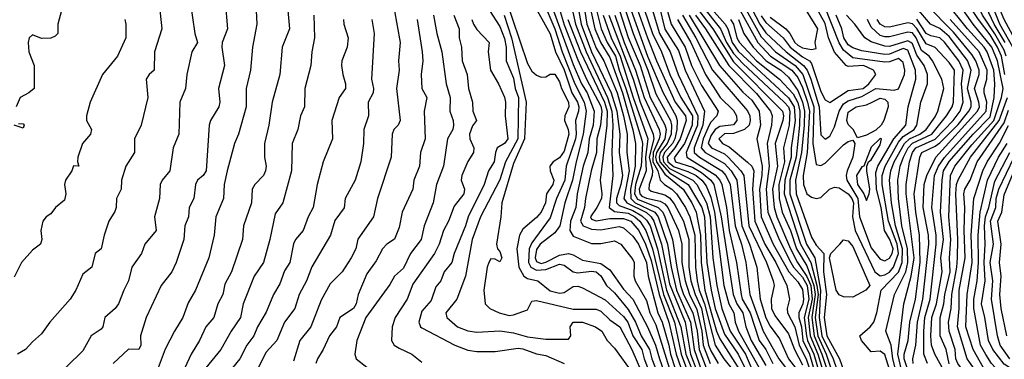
# Model space of a CAD drawing. Header units: metres. Extents: x -51132 to -49532, y -231222 to -229437.
# Tile 160 of 256: x -50299 to -50192, y -230871 to -230834. Entities that reach past the tile are written whole.
import ezdxf

# ---------------------------------------------------------------- set-up
doc = ezdxf.new("R2010")
doc.units = ezdxf.units.M
for name, color, linetype in [('CONTOUR_HALF', 8, 'Continuous'), ('CONTOUR_INDEX', 1, 'Continuous'), ('CONTOUR_INTER', 3, 'Continuous')]:
    doc.layers.add(name, color=color, linetype=linetype)

msp = doc.modelspace()

# ---------------------------------------------------------------- linework, layer by layer
at = {"layer": 'CONTOUR_HALF'}
for points, elevation in [([(-50191.5, -230839.76), (-50191.86, -230837.76), (-50192.28, -230836.76), (-50193.08, -230835.43), (-50194.38, -230833.76), (-50196.33, -230830.76), (-50196.83, -230829.76), (-50197.58, -230826.41), (-50197.74, -230823.76), (-50197.44, -230820.26), (-50196.31, -230818.26), (-50194.79, -230813.76), (-50194.91, -230810.76), (-50195.59, -230809.26), (-50195.73, -230808.26), (-50194.68, -230805.76), (-50194.55, -230804.76), (-50193.49, -230800.76), (-50192.96, -230797.76), (-50192.89, -230795.76), (-50192.39, -230793.76), (-50191.86, -230790.26), (-50191.47, -230789.26)], 62.5), ([(-50191.45, -230836.26), (-50192.64, -230834.26), (-50193.82, -230831.76), (-50195.35, -230829.26), (-50195.81, -230826.76), (-50195.86, -230825.26), (-50195.67, -230823.76), (-50195.5, -230819.76), (-50194.63, -230817.26), (-50193.6, -230813.26), (-50193.73, -230811.26), (-50194.03, -230809.76), (-50193.98, -230808.76), (-50192.63, -230804.26), (-50192.39, -230802.26), (-50191.45, -230798.26)], 63.5), ([(-50189.94, -230836.76), (-50191.57, -230833.76), (-50193.42, -230829.26), (-50194.03, -230826.76), (-50194.16, -230825.76), (-50194.14, -230824.76), (-50193.86, -230822.76), (-50193.85, -230820.76), (-50193.57, -230819.26), (-50192.97, -230817.26), (-50192.16, -230812.76), (-50192.21, -230808.26), (-50191.16, -230804.76)], 64.5), ([(-50232.64, -230827.26), (-50229.92, -230835.26), (-50228.94, -230837.26), (-50228.03, -230839.76), (-50226.85, -230842.26), (-50225.56, -230844.26), (-50225.62, -230845.26), (-50226.45, -230847.26), (-50227.58, -230848.85), (-50227.41, -230849.26), (-50225.58, -230849.86), (-50224.58, -230850.44), (-50223.58, -230851.26), (-50223.24, -230851.76), (-50222.45, -230855.26), (-50221.12, -230863.76), (-50220.73, -230864.76), (-50220.08, -230865.76), (-50219.75, -230867.26), (-50219.17, -230868.76), (-50217.58, -230871.49)], 64.5), ([(-50236.75, -230829.76), (-50235.52, -230834.76), (-50234.86, -230836.26), (-50233.96, -230837.76), (-50233.58, -230839.26), (-50232.83, -230841.26), (-50231.08, -230846.9), (-50231.01, -230847.26), (-50231.18, -230849.76), (-50231.79, -230851.76), (-50231.89, -230852.76), (-50231.58, -230853.36), (-50229.3, -230854.26), (-50228.81, -230854.76), (-50228.58, -230855.26), (-50227.73, -230857.76), (-50227.29, -230860.76), (-50226.86, -230862.76), (-50226.53, -230863.76), (-50225.52, -230865.76), (-50225.06, -230867.76), (-50224.84, -230869.76), (-50224.08, -230871.76)], 68.5), ([(-50218.08, -230833.36), (-50217.58, -230834.08), (-50215.69, -230835.76), (-50214.9, -230836.76), (-50213.58, -230837.82), (-50212.82, -230838.26), (-50212.58, -230838.56), (-50211.58, -230841.6), (-50211.08, -230842.5), (-50210.58, -230842.8), (-50208.58, -230841.49), (-50206.96, -230841.26), (-50206.33, -230840.76), (-50205.58, -230839.76), (-50205.83, -230839.26), (-50206.91, -230838.76), (-50208.58, -230838.86), (-50208.79, -230838.76), (-50210.08, -230837.31), (-50210.74, -230835.76), (-50211.08, -230834.18), (-50213, -230830.76)], 56.5), ([(-50280.36, -230831.76), (-50279.85, -230835.26), (-50279.56, -230836.26), (-50280.2, -230837.26), (-50280.73, -230839.76), (-50280.86, -230841.26), (-50281.48, -230842.76), (-50281.62, -230846.26), (-50282.22, -230847.76), (-50282.57, -230850.26), (-50283.43, -230851.26), (-50283.65, -230851.76), (-50283.72, -230853.26), (-50284.24, -230855.26), (-50284.08, -230856.76), (-50285.31, -230858.26), (-50285.69, -230859.26), (-50286.74, -230860.76), (-50287.1, -230862.26), (-50287.62, -230863.26), (-50288.17, -230864.76), (-50288.55, -230865.26), (-50289.66, -230866.26), (-50289.9, -230867.26), (-50290.08, -230867.53), (-50291.15, -230868.26), (-50292.08, -230869.91), (-50295.53, -230873.26)], 80.5), ([(-50246.08, -230831.1), (-50243.58, -230838.53), (-50243.08, -230839.39), (-50242.58, -230839.83), (-50242.08, -230840.04), (-50241.58, -230840.01), (-50241.08, -230839.71), (-50240.58, -230839.69), (-50240.08, -230840.54), (-50239.86, -230841.26), (-50239.1, -230842.76), (-50239.07, -230843.26), (-50239.49, -230844.26), (-50239.53, -230844.76), (-50239.12, -230845.76), (-50239.05, -230846.26), (-50239.58, -230848.1), (-50240.08, -230848.83), (-50240.75, -230849.26), (-50241.12, -230849.76), (-50241.08, -230850.26), (-50240.71, -230851.26), (-50240.82, -230851.76), (-50241.48, -230852.76), (-50241.61, -230853.76), (-50242.08, -230854.75), (-50242.58, -230855.33), (-50244.08, -230856.63), (-50244.43, -230857.26), (-50244.72, -230858.76), (-50244.52, -230860.76), (-50243.97, -230861.76), (-50243.58, -230862.01), (-50242.43, -230862.26), (-50241.08, -230863.36), (-50240.08, -230863.6), (-50239.58, -230863.53), (-50238.58, -230862.88), (-50238.08, -230862.84), (-50237.58, -230863.01), (-50235.08, -230864.34), (-50233.08, -230866.16), (-50232.63, -230866.76), (-50232.07, -230868.26), (-50231.11, -230869.76), (-50230.84, -230870.76), (-50229.84, -230873.26)], 73.5), ([(-50241.87, -230831.76), (-50240.58, -230834.75), (-50239.79, -230837.26), (-50238.42, -230840.76), (-50237.4, -230842.76), (-50237.17, -230843.76), (-50237.48, -230846.26), (-50238.27, -230849.26), (-50238.64, -230851.26), (-50239.51, -230853.76), (-50240.04, -230856.26), (-50240.58, -230857.01), (-50242.18, -230858.26), (-50242.58, -230858.83), (-50242.72, -230859.76), (-50242.58, -230860.13), (-50242.08, -230860.35), (-50241.58, -230860.22), (-50240.08, -230859.46), (-50239.08, -230859.27), (-50238.58, -230859.41), (-50237.58, -230860.01), (-50235.58, -230860.35), (-50234.58, -230861.06), (-50233.08, -230863.16), (-50232.07, -230864.26), (-50230.49, -230867.26), (-50229.59, -230869.26), (-50229.18, -230870.76), (-50228.11, -230873.76)], 72.5), ([(-50240.33, -230831.76), (-50239.58, -230834.33), (-50238.08, -230838.15), (-50237.12, -230840.26), (-50235.58, -230843.19), (-50235.44, -230843.76), (-50235.61, -230845.26), (-50236, -230846.76), (-50236.05, -230848.26), (-50236.61, -230850.26), (-50237.23, -230853.26), (-50237.33, -230854.26), (-50237.77, -230855.76), (-50237.5, -230856.26), (-50236.58, -230856.62), (-50235.58, -230856.69), (-50233.58, -230856.34), (-50233.08, -230856.48), (-50232.08, -230857.4), (-50231.46, -230858.26), (-50230.6, -230860.26), (-50230.42, -230861.76), (-50229.35, -230865.76), (-50228.89, -230866.76), (-50228.15, -230869.26), (-50227.98, -230870.26), (-50227, -230873.26)], 71.5), ([(-50238.98, -230831.26), (-50238.33, -230834.26), (-50237.17, -230837.26), (-50234.85, -230842.26), (-50234.37, -230843.76), (-50234.25, -230845.26), (-50234.38, -230848.26), (-50234.25, -230850.76), (-50234.67, -230854.26), (-50234.08, -230854.7), (-50232.58, -230854.88), (-50231.85, -230855.26), (-50231.31, -230855.76), (-50230.64, -230856.76), (-50229.94, -230858.76), (-50228.72, -230863.76), (-50227.54, -230866.76), (-50226.81, -230870.26), (-50225.66, -230873.26)], 70.5), ([(-50237.58, -230831.22), (-50237.08, -230834.26), (-50236.08, -230836.87), (-50235.25, -230838.26), (-50233.78, -230841.76), (-50233.09, -230844.26), (-50232.71, -230846.26), (-50232.72, -230848.26), (-50232.47, -230850.26), (-50233.05, -230853.26), (-50232.72, -230853.76), (-50230.58, -230854.8), (-50230.06, -230855.26), (-50229.77, -230855.76), (-50228.93, -230858.26), (-50228.08, -230862.57), (-50226.38, -230866.76), (-50225.79, -230870.26), (-50225.08, -230872.09)], 69.5), ([(-50220.08, -230832.05), (-50218.08, -230835.65), (-50216.52, -230837.26), (-50214.36, -230838.76), (-50213.52, -230839.76), (-50212.34, -230843.26), (-50212.44, -230847.26), (-50212.08, -230849.56), (-50211.58, -230849.67), (-50211.08, -230849.4), (-50209.08, -230847.4), (-50208.58, -230847.06), (-50208.08, -230846.92), (-50207.85, -230847.26), (-50208.07, -230848.76), (-50208.7, -230850.26), (-50208.79, -230850.76), (-50208.72, -230851.26), (-50207.53, -230853.26), (-50207.33, -230855.26), (-50206.08, -230858.67), (-50205.08, -230859.88), (-50204.58, -230860.09), (-50204.08, -230859.79), (-50203.77, -230859.26), (-50203.69, -230858.76), (-50204.03, -230857.76), (-50204.62, -230856.76), (-50204.97, -230854.26), (-50205.48, -230852.26), (-50205.58, -230850.43), (-50205.34, -230849.76), (-50203.6, -230846.76), (-50202.28, -230845.26), (-50202.05, -230843.26), (-50201.2, -230840.26), (-50201.23, -230839.26), (-50202.08, -230837.09), (-50202.58, -230836.91), (-50204.08, -230837.51), (-50204.58, -230837.55), (-50207.08, -230837.16), (-50208.08, -230836.83), (-50208.58, -230836.52), (-50209.04, -230835.76), (-50209.27, -230834.76), (-50209.91, -230833.26)], 57.5), ([(-50201.48, -230871.26), (-50201.52, -230870.76), (-50201.19, -230869.26), (-50201.03, -230866.76), (-50200.42, -230864.26), (-50199.77, -230858.26), (-50199.81, -230857.26), (-50200.39, -230854.26), (-50200.3, -230851.76), (-50199.99, -230850.76), (-50199.01, -230848.76), (-50194.48, -230843.76), (-50194.27, -230843.26), (-50194.32, -230842.76), (-50194.79, -230841.26), (-50194.3, -230839.76), (-50194.31, -230839.26), (-50194.66, -230838.26), (-50195.08, -230837.55), (-50197.08, -230835.14), (-50200.08, -230832.1)], 60.5), ([(-50197.58, -230873.09), (-50199.13, -230870.26), (-50199.49, -230869.26), (-50199.58, -230868.26), (-50199.45, -230866.26), (-50198.95, -230864.76), (-50198.32, -230861.26), (-50198.48, -230859.76), (-50198.18, -230857.76), (-50198.52, -230854.76), (-50198.33, -230851.26), (-50198.17, -230850.26), (-50197.58, -230849.23), (-50194.95, -230846.26), (-50193.08, -230844.36), (-50192.64, -230842.26), (-50192.58, -230840.76), (-50192.71, -230839.26), (-50193.41, -230837.26), (-50193.73, -230836.76), (-50195.58, -230834.75), (-50198.08, -230831.61)], 61.5), ([(-50273.18, -230832.76), (-50273.09, -230834.26), (-50273.58, -230836.75), (-50273.79, -230839.26), (-50274.24, -230841.26), (-50274.26, -230843.26), (-50275.11, -230846.26), (-50275.53, -230847.26), (-50276.33, -230850.26), (-50276.64, -230851.76), (-50276.73, -230853.26), (-50277.56, -230855.26), (-50277.73, -230857.26), (-50278.33, -230859.76), (-50279.78, -230863.26), (-50280.58, -230864.65), (-50281.15, -230866.26), (-50282.08, -230867.74), (-50283.08, -230869.72), (-50283.84, -230871.76)], 79.5), ([(-50247.7, -230832.76), (-50246.58, -230834.51), (-50246.08, -230835.82), (-50245.91, -230836.76), (-50245.88, -230838.26), (-50245.08, -230840.16), (-50244.92, -230841.26), (-50244.56, -230842.26), (-50244.62, -230846.76), (-50245.97, -230849.26), (-50246.58, -230851.25), (-50248.69, -230855.26), (-50249.61, -230857.76), (-50250.33, -230861.76), (-50251.27, -230864.26), (-50252.48, -230865.76), (-50252.38, -230866.26), (-50251.2, -230867.26), (-50250.08, -230867.73), (-50249.08, -230867.87), (-50246.58, -230867.72), (-50245.08, -230867.94), (-50243.58, -230868.38), (-50241.58, -230868.61), (-50239.08, -230868.61), (-50238.84, -230868.26), (-50238.9, -230867.26), (-50238.58, -230866.75), (-50237.58, -230866.77), (-50236.14, -230867.26), (-50235.46, -230867.76), (-50234.86, -230868.76), (-50234.08, -230869.61), (-50232.08, -230872.35)], 74.5), ([(-50233.54, -230832.76), (-50232.58, -230835.71), (-50231.27, -230838.76), (-50230.17, -230842.26), (-50228.58, -230845.22), (-50228.44, -230845.76), (-50228.6, -230846.76), (-50229.49, -230848.26), (-50229.59, -230848.76), (-50229.51, -230849.26), (-50228.58, -230850.62), (-50226.59, -230852.26), (-50225.65, -230853.76), (-50225.18, -230854.76), (-50224.71, -230857.26), (-50224.61, -230860.26), (-50224.21, -230863.26), (-50222.93, -230867.76), (-50222.58, -230868.6), (-50220.27, -230872.26)], 66.5), ([(-50232.25, -230832.76), (-50230.47, -230837.76), (-50228.76, -230841.76), (-50227.4, -230844.26), (-50227.25, -230844.76), (-50227.28, -230845.76), (-50227.5, -230846.76), (-50227.75, -230847.26), (-50228.62, -230848.26), (-50228.82, -230848.76), (-50228.73, -230849.26), (-50228.08, -230849.99), (-50225.54, -230851.26), (-50225.1, -230851.76), (-50224.05, -230853.76), (-50223.65, -230855.26), (-50223.33, -230859.76), (-50222.91, -230862.76), (-50222.35, -230865.26), (-50221.44, -230867.76), (-50219.78, -230870.26), (-50219.08, -230871.89)], 65.5), ([(-50229.19, -230832.26), (-50228.58, -230834.78), (-50227.08, -230837.14), (-50226.38, -230839.26), (-50224.26, -230843.76), (-50224.45, -230845.26), (-50225.37, -230847.76), (-50225.37, -230848.26), (-50224.81, -230848.76), (-50222.36, -230850.26), (-50221.92, -230850.76), (-50221.46, -230851.76), (-50220.92, -230856.26), (-50220.23, -230858.26), (-50219.75, -230860.26), (-50219.31, -230863.76), (-50217.84, -230867.76), (-50216.15, -230870.76), (-50214.22, -230873.26)], 63.5), ([(-50224.88, -230832.76), (-50223.33, -230834.76), (-50221.08, -230838.36), (-50215.74, -230843.76), (-50215.63, -230844.26), (-50215.72, -230844.76), (-50216.53, -230847.26), (-50216.3, -230849.76), (-50216.85, -230852.26), (-50216.65, -230854.26), (-50216.38, -230855.26), (-50214.86, -230858.76), (-50214.1, -230860.26), (-50213.08, -230861.77), (-50212.66, -230862.76), (-50212.51, -230864.26), (-50212.93, -230866.26), (-50212.72, -230868.26), (-50211.88, -230870.26), (-50211.12, -230872.76)], 60.5), ([(-50223.8, -230832.26), (-50221.99, -230834.26), (-50221.7, -230834.76), (-50221.23, -230836.26), (-50220.58, -230837.19), (-50215.08, -230842.28), (-50214.47, -230843.26), (-50214.37, -230844.76), (-50214.79, -230847.76), (-50214.8, -230848.76), (-50215.49, -230851.26), (-50215.57, -230852.76), (-50213.77, -230858.26), (-50212.65, -230860.26), (-50212.01, -230862.76), (-50211.87, -230863.76), (-50212.17, -230866.26), (-50211.89, -230868.26), (-50210.98, -230870.26), (-50210.14, -230872.76)], 59.5), ([(-50287.49, -230833.76), (-50287.37, -230834.26), (-50287.4, -230835.76), (-50288.3, -230837.76), (-50289.92, -230839.76), (-50291.27, -230842.76), (-50291.69, -230844.26), (-50291.67, -230844.76), (-50291.14, -230845.76), (-50291.25, -230846.26), (-50292.13, -230847.26), (-50292.62, -230848.76), (-50292.66, -230849.26), (-50292.53, -230849.76), (-50293.08, -230849.71), (-50293.29, -230850.26), (-50293.96, -230851.26), (-50294.07, -230851.76), (-50293.92, -230852.76), (-50294.08, -230853.46), (-50295.07, -230854.26), (-50295.58, -230854.95), (-50296.08, -230855.26), (-50296.45, -230855.76), (-50296.65, -230856.76), (-50296.55, -230857.76), (-50296.71, -230858.26), (-50297.58, -230858.9), (-50298.76, -230860.26), (-50299.58, -230861.86)], 81.5), ([(-50266.88, -230833.26), (-50266.82, -230835.76), (-50267.11, -230837.26), (-50267.19, -230838.76), (-50267.87, -230841.26), (-50267.89, -230843.26), (-50268.33, -230844.26), (-50268.61, -230845.76), (-50269.23, -230847.26), (-50269.32, -230850.26), (-50270.24, -230853.76), (-50271.08, -230854.93), (-50271.66, -230857.76), (-50272.38, -230860.26), (-50273.38, -230861.76), (-50274.58, -230864.76), (-50274.89, -230866.26), (-50275.91, -230867.76), (-50277.01, -230869.76), (-50278.65, -230871.76)], 78.5), ([(-50260.53, -230833.76), (-50260.29, -230835.26), (-50260.6, -230840.26), (-50260.35, -230841.26), (-50260.39, -230841.76), (-50260.94, -230842.76), (-50260.91, -230844.26), (-50261.41, -230845.76), (-50261.44, -230847.26), (-50261.76, -230849.26), (-50262.36, -230851.26), (-50263.44, -230853.26), (-50263.58, -230854.28), (-50264.58, -230855.66), (-50265.06, -230857.26), (-50267.08, -230860.72), (-50267.68, -230862.26), (-50268.48, -230863.76), (-50268.94, -230865.26), (-50270.08, -230866.75), (-50270.9, -230868.76), (-50272.08, -230870.03), (-50272.95, -230871.76)], 77.5), ([(-50255.61, -230833.76), (-50255.05, -230837.26), (-50254.98, -230838.26), (-50255.17, -230839.76), (-50255.1, -230841.26), (-50254.53, -230842.26), (-50254.84, -230843.76), (-50254.73, -230846.76), (-50255.23, -230848.26), (-50255.33, -230849.76), (-50255.97, -230851.26), (-50256.09, -230852.26), (-50257.25, -230854.76), (-50257.58, -230856.42), (-50258.08, -230857.72), (-50258.92, -230858.26), (-50259.4, -230858.76), (-50260.08, -230860.09), (-50261.08, -230861.5), (-50262.03, -230863.76), (-50262.25, -230864.76), (-50262.54, -230865.26), (-50264.04, -230866.26), (-50264.39, -230867.26), (-50265.17, -230868.26), (-50265.84, -230869.76), (-50266.49, -230870.76), (-50266.64, -230871.26)], 76.5), ([(-50251.6, -230833.26), (-50251.02, -230834.76), (-50251.02, -230835.76), (-50250.76, -230836.76), (-50250.71, -230838.26), (-50250.14, -230839.76), (-50250.01, -230841.26), (-50249.57, -230842.76), (-50249.53, -230843.76), (-50249.13, -230844.76), (-50249.58, -230845.36), (-50249.89, -230846.26), (-50249.84, -230846.76), (-50249.42, -230847.76), (-50249.45, -230848.26), (-50250.08, -230849.23), (-50250.72, -230850.76), (-50250.79, -230851.26), (-50250.43, -230852.26), (-50250.52, -230852.76), (-50251.58, -230854.1), (-50252.19, -230855.76), (-50252.73, -230856.76), (-50253.19, -230858.26), (-50253.7, -230859.26), (-50256.08, -230862.62), (-50256.69, -230864.26), (-50258, -230866.26), (-50258.34, -230867.26), (-50258.42, -230868.76), (-50258.12, -230869.26), (-50257.58, -230869.62), (-50256.17, -230870.26), (-50255.08, -230871.13)], 75.5), ([(-50234.69, -230833.26), (-50232.05, -230840.26), (-50231.27, -230842.76), (-50229.84, -230846.26), (-50229.8, -230846.76), (-50230.3, -230848.76), (-50229.94, -230850.26), (-50229.95, -230850.76), (-50230.31, -230851.76), (-50230.33, -230852.26), (-50230.08, -230852.46), (-50228.58, -230852.87), (-50228.08, -230853.21), (-50227.58, -230853.84), (-50226.53, -230855.76), (-50225.97, -230857.76), (-50225.98, -230860.76), (-50225.74, -230862.26), (-50225.27, -230863.76), (-50224.6, -230865.26), (-50223.81, -230869.26), (-50223.58, -230869.88), (-50222.78, -230871.26)], 67.5), ([(-50227.22, -230833.76), (-50225.76, -230836.26), (-50224.16, -230839.76), (-50222.55, -230842.26), (-50221.08, -230843.67), (-50220.77, -230844.26), (-50220.74, -230844.76), (-50221.08, -230845.24), (-50222.58, -230845.42), (-50223.08, -230845.75), (-50223.58, -230846.42), (-50223.84, -230847.26), (-50223.49, -230847.76), (-50222.08, -230848.4), (-50221.66, -230848.76), (-50220.28, -230850.26), (-50219.98, -230850.76), (-50219.41, -230856.26), (-50217.5, -230860.26), (-50216.75, -230862.26), (-50216.64, -230862.76), (-50216.98, -230864.26), (-50216.94, -230865.26), (-50216.58, -230866.05), (-50215.08, -230868.05), (-50214.44, -230869.76), (-50213.58, -230871.42)], 62.5), ([(-50225.93, -230833.26), (-50222.62, -230838.76), (-50220.08, -230841.66), (-50219.08, -230842.54), (-50218.3, -230843.76), (-50218.15, -230845.26), (-50218.56, -230846.76), (-50217.98, -230849.76), (-50217.99, -230850.76), (-50218.25, -230852.26), (-50218.06, -230855.26), (-50216.77, -230858.26), (-50215.06, -230861.26), (-50214.08, -230862.35), (-50213.58, -230863.21), (-50213.46, -230864.26), (-50213.53, -230864.76), (-50213.96, -230865.76), (-50213.98, -230866.26), (-50213.69, -230867.26), (-50213.52, -230868.76), (-50212.79, -230870.26), (-50212.09, -230872.76)], 61.5), ([(-50220.56, -230833.76), (-50219.98, -230835.26), (-50218.94, -230836.76), (-50217.54, -230838.26), (-50215.93, -230839.26), (-50215.08, -230840.05), (-50214.08, -230841.5), (-50213.56, -230842.76), (-50213.33, -230843.76), (-50213.37, -230845.26), (-50213.66, -230848.26), (-50214.34, -230851.26), (-50214.25, -230852.76), (-50212.58, -230857.48), (-50212.08, -230858.36), (-50211.24, -230859.26), (-50211.27, -230861.26), (-50210.96, -230863.76), (-50211.21, -230866.26), (-50210.92, -230868.26), (-50209.53, -230870.76), (-50208.58, -230873.46)], 58.5), ([(-50204.08, -230871.93), (-50204.58, -230870.31), (-50205.08, -230869.93), (-50206.08, -230870.01), (-50207.13, -230868.76), (-50207.31, -230868.26), (-50206.18, -230867.26), (-50205.8, -230866.76), (-50205.46, -230865.76), (-50204.99, -230863.26), (-50203.08, -230861.32), (-50202.68, -230860.26), (-50202.64, -230858.76), (-50203.42, -230856.26), (-50203.85, -230853.76), (-50204.06, -230851.26), (-50203.92, -230850.26), (-50203.55, -230849.26), (-50202.43, -230847.26), (-50201.88, -230846.76), (-50200.77, -230846.26), (-50200.08, -230845.76), (-50199.08, -230844.37), (-50198.79, -230843.76), (-50198.15, -230841.26), (-50198.35, -230840.26), (-50199.37, -230838.26), (-50199.76, -230837.76), (-50200.58, -230837.11), (-50201.16, -230835.76), (-50201.58, -230835.21), (-50202.08, -230835.11), (-50204.08, -230835.65), (-50204.58, -230835.65), (-50205.08, -230835.47), (-50206.08, -230834.57), (-50206.46, -230833.76)], 58.5), ([(-50202.58, -230872.73), (-50203.18, -230870.26), (-50202.52, -230864.76), (-50201.71, -230861.76), (-50201.38, -230859.76), (-50202.27, -230852.76), (-50202.27, -230851.76), (-50201.9, -230849.26), (-50201.55, -230848.26), (-50201.2, -230847.76), (-50199.08, -230846.8), (-50197.12, -230844.76), (-50196.37, -230843.76), (-50196.04, -230842.76), (-50196.21, -230840.76), (-50196.02, -230839.26), (-50196.51, -230838.26), (-50198.08, -230836.22), (-50198.58, -230835.76), (-50199.58, -230835.53), (-50200.08, -230835.26), (-50201.08, -230833.69)], 59.5), ([(-50205.96, -230842.76), (-50205.08, -230842.33), (-50204.58, -230842.42), (-50204.25, -230842.76), (-50204.22, -230843.26), (-50204.69, -230844.76), (-50204.97, -230845.26), (-50205.58, -230845.83), (-50206.58, -230846.38), (-50207.58, -230846.64), (-50208.05, -230845.76), (-50208.58, -230845.21), (-50208.74, -230844.76), (-50208.58, -230843.85), (-50207.7, -230843.26), (-50206.58, -230843.04), (-50205.96, -230842.76)], 57.5), ([(-50189.34, -230877.26), (-50192.08, -230874.87), (-50193.08, -230874.33), (-50194.55, -230873.76), (-50195.13, -230873.26), (-50196.62, -230871.26), (-50196.82, -230870.76), (-50196.91, -230869.76), (-50197.57, -230867.76), (-50197.65, -230866.76), (-50197.33, -230865.26), (-50197.29, -230863.76), (-50196.74, -230860.76), (-50196.66, -230859.76), (-50196.63, -230857.76), (-50196.84, -230852.76), (-50196.75, -230851.76), (-50196.58, -230851.24), (-50195.23, -230848.76), (-50192.1, -230844.76), (-50191.19, -230842.26)], 62.5), ([(-50190.08, -230874.26), (-50192.21, -230873.26), (-50193.81, -230871.76), (-50194.93, -230869.76), (-50195.76, -230867.26), (-50195.59, -230863.76), (-50195.04, -230860.26), (-50195.18, -230857.26), (-50194.88, -230853.26), (-50193.91, -230850.26), (-50193.41, -230849.26), (-50192.08, -230847.24), (-50191.08, -230845.3)], 63.5), ([(-50188.63, -230873.26), (-50191.58, -230871.35), (-50192.81, -230869.76), (-50193.26, -230868.76), (-50193.66, -230866.26), (-50194.03, -230864.76), (-50193.65, -230862.26), (-50193.75, -230860.26), (-50193.62, -230858.26), (-50193.71, -230856.26), (-50193.6, -230855.26), (-50193.22, -230854.26), (-50192.58, -230851.37), (-50190.96, -230848.26)], 64.5), ([(-50191.27, -230868.26), (-50191.9, -230865.26), (-50192.04, -230863.76), (-50191.91, -230861.76), (-50192.09, -230860.26), (-50191.88, -230858.26), (-50192.27, -230855.76), (-50191.83, -230854.76), (-50191.58, -230852.88), (-50189.87, -230848.76)], 65.5), ([(-50209.48, -230858.26), (-50209.08, -230857.8), (-50208.58, -230857.91), (-50208.08, -230858.51), (-50206.22, -230862.76), (-50206.64, -230863.26), (-50208.08, -230864.04), (-50209.08, -230864.02), (-50209.58, -230863.79), (-50209.88, -230863.26), (-50210.61, -230859.76), (-50210.47, -230859.26), (-50209.48, -230858.26)], 58.5)]:
    msp.add_lwpolyline(points, dxfattribs=dict(at, elevation=elevation))
at = {"layer": 'CONTOUR_INDEX'}
for points, elevation in [([(-50276.53, -230831.76), (-50276.3, -230834.76), (-50276.86, -230836.26), (-50276.92, -230836.76), (-50276.62, -230838.76), (-50277.27, -230841.26), (-50277.13, -230842.76), (-50277.23, -230843.26), (-50278.14, -230844.76), (-50278.31, -230845.26), (-50278.62, -230850.26), (-50278.93, -230850.76), (-50279.58, -230851.28), (-50279.79, -230851.76), (-50279.98, -230853.26), (-50280.47, -230854.26), (-50280.54, -230855.26), (-50280.93, -230856.26), (-50281.04, -230857.76), (-50281.89, -230860.26), (-50282.35, -230861.26), (-50283.53, -230862.76), (-50285.18, -230866.26), (-50285.78, -230868.26), (-50285.73, -230869.26), (-50285.98, -230869.76), (-50287.08, -230869.71), (-50288.77, -230871.26)], 80), ([(-50238.26, -230831.26), (-50237.71, -230834.26), (-50236.59, -230837.26), (-50234.43, -230841.76), (-50233.83, -230843.76), (-50233.51, -230846.26), (-50233.56, -230848.26), (-50233.19, -230850.76), (-50233.37, -230851.76), (-50233.85, -230853.26), (-50233.84, -230853.76), (-50233.58, -230854.05), (-50232.08, -230854.57), (-50231.08, -230855.15), (-50230.58, -230855.63), (-50230.2, -230856.26), (-50229.39, -230858.76), (-50228.39, -230863.26), (-50226.83, -230867.26), (-50226.3, -230870.26), (-50225.08, -230873.22)], 70), ([(-50231.58, -230832.7), (-50230.46, -230835.76), (-50229.49, -230838.26), (-50227.47, -230842.76), (-50226.34, -230844.26), (-50226.25, -230844.76), (-50226.91, -230846.76), (-50227.48, -230847.76), (-50228.33, -230848.76), (-50228.26, -230849.26), (-50227.58, -230849.83), (-50226.08, -230850.32), (-50225.17, -230850.76), (-50224.56, -230851.26), (-50224.08, -230851.89), (-50223.58, -230853.13), (-50223.16, -230854.76), (-50222.16, -230862.76), (-50221.61, -230864.76), (-50221.06, -230865.76), (-50220.91, -230866.76), (-50220.55, -230867.76), (-50218.29, -230871.76)], 65), ([(-50224.52, -230832.26), (-50222.51, -230834.76), (-50221.84, -230836.26), (-50221.08, -230837.45), (-50220.08, -230838.56), (-50215.55, -230842.76), (-50215.11, -230843.26), (-50214.93, -230843.76), (-50215.02, -230845.26), (-50215.64, -230847.76), (-50215.53, -230849.26), (-50216.15, -230851.76), (-50216.12, -230853.26), (-50215.77, -230854.76), (-50214.87, -230856.76), (-50214.21, -230858.76), (-50213.08, -230860.63), (-50212.33, -230862.76), (-50212.18, -230863.76), (-50212.55, -230866.26), (-50212.31, -230868.26), (-50211.44, -230870.26), (-50210.63, -230872.76)], 60), ([(-50201.48, -230873.76), (-50202.47, -230870.76), (-50202.47, -230870.26), (-50202.04, -230868.76), (-50201.84, -230866.76), (-50201.25, -230864.26), (-50200.72, -230860.26), (-50200.79, -230857.26), (-50201.21, -230854.76), (-50201.37, -230852.76), (-50200.75, -230848.76), (-50200.54, -230848.26), (-50199.08, -230847.57), (-50198.58, -230847.19), (-50196.58, -230845.19), (-50195.41, -230843.76), (-50195.18, -230843.26), (-50195.17, -230842.76), (-50195.55, -230841.26), (-50195.17, -230839.26), (-50195.58, -230838.21), (-50197.58, -230835.61), (-50198.58, -230834.71), (-50199.6, -230834.26), (-50201.08, -230832.5)], 60), ([(-50249.63, -230833.76), (-50249.46, -230834.26), (-50249.08, -230834.85), (-50247.75, -230836.26), (-50247.84, -230837.26), (-50247.62, -230839.26), (-50246.74, -230840.76), (-50246.08, -230842.21), (-50245.97, -230842.76), (-50246.01, -230844.26), (-50245.72, -230846.76), (-50246.08, -230847.28), (-50246.87, -230847.76), (-50247.06, -230848.26), (-50247.19, -230849.26), (-50247.82, -230850.26), (-50248.31, -230851.76), (-50250.05, -230855.26), (-50250.33, -230856.26), (-50251.58, -230859.26), (-50251.83, -230860.26), (-50252.64, -230861.26), (-50253.01, -230862.26), (-50253.58, -230862.9), (-50254.08, -230864.39), (-50255.08, -230865.56), (-50255.43, -230866.76), (-50255.25, -230867.26), (-50255.08, -230867.39), (-50251.5, -230869.26), (-50250.08, -230869.81), (-50249.08, -230869.95), (-50247.08, -230869.95), (-50244.58, -230869.61), (-50244.08, -230869.68), (-50242.58, -230870.22), (-50241.58, -230870.4), (-50239.58, -230871.29)], 75), ([(-50190.94, -230870.76), (-50191.99, -230869.26), (-50192.31, -230868.26), (-50192.95, -230864.26), (-50192.79, -230862.26), (-50193.1, -230860.26), (-50192.74, -230858.26), (-50193.04, -230855.76), (-50192.49, -230854.26), (-50192.42, -230853.26), (-50192.13, -230852.26), (-50190.49, -230848.76)], 65)]:
    msp.add_lwpolyline(points, dxfattribs=dict(at, elevation=elevation))
at = {"layer": 'CONTOUR_INTER'}
for points, elevation in [([(-50191.33, -230837.76), (-50191.58, -230837.1), (-50192.58, -230835.31), (-50193.93, -230833.26), (-50194.64, -230831.76), (-50195.77, -230830.26), (-50196.08, -230829.65), (-50196.66, -230825.76), (-50196.63, -230820.76), (-50196.37, -230819.76), (-50195.46, -230817.76), (-50194.2, -230813.76), (-50194.14, -230812.76), (-50194.28, -230811.26), (-50195, -230808.76), (-50194.93, -230808.26), (-50193.84, -230805.76), (-50192.66, -230800.26), (-50192.22, -230797.76), (-50192.36, -230795.76), (-50191.53, -230793.26)], 63), ([(-50190.63, -230836.76), (-50192.04, -230834.26), (-50192.83, -230832.26), (-50194.34, -230829.26), (-50195.01, -230826.76), (-50195.11, -230825.26), (-50194.7, -230822.76), (-50194.43, -230819.26), (-50193.87, -230817.26), (-50193.03, -230813.26), (-50193.15, -230809.76), (-50193, -230808.26), (-50191.79, -230804.26), (-50191.43, -230800.76)], 64), ([(-50284.05, -230829.26), (-50283.45, -230834.76), (-50284.25, -230837.26), (-50284.29, -230839.26), (-50284.85, -230839.76), (-50285.15, -230840.26), (-50284.97, -230842.26), (-50285.72, -230845.26), (-50286.45, -230846.76), (-50286.44, -230848.26), (-50287.37, -230849.76), (-50287.87, -230851.26), (-50287.89, -230852.26), (-50288.39, -230853.26), (-50288.44, -230854.26), (-50288.58, -230854.68), (-50289.24, -230855.76), (-50289.76, -230857.26), (-50290.07, -230858.76), (-50290.72, -230859.26), (-50291.11, -230860.76), (-50292.08, -230861.54), (-50292.84, -230863.26), (-50293.45, -230864.26), (-50295.66, -230866.76), (-50296.58, -230868.04), (-50297.58, -230868.9), (-50298.32, -230869.76), (-50299.19, -230870.26)], 81), ([(-50258.45, -230830.76), (-50257.44, -230836.26), (-50257.64, -230838.26), (-50257.58, -230839.27), (-50257.85, -230841.26), (-50257.46, -230844.76), (-50257.67, -230845.26), (-50258.15, -230845.76), (-50258.32, -230846.26), (-50258.45, -230848.76), (-50259.93, -230853.26), (-50260.36, -230855.26), (-50262.08, -230857.71), (-50262.3, -230858.76), (-50262.8, -230859.76), (-50263.8, -230861.26), (-50265.08, -230862.6), (-50266.08, -230864.38), (-50267.21, -230867.26), (-50268.4, -230868.76), (-50269.08, -230871.02)], 77), ([(-50237.2, -230830.26), (-50236.22, -230834.76), (-50235.58, -230836.29), (-50234.58, -230837.87), (-50233.19, -230841.76), (-50232.08, -230845.79), (-50231.8, -230847.26), (-50231.81, -230849.76), (-50232.33, -230852.26), (-50232.3, -230853.26), (-50231.82, -230853.76), (-50229.69, -230854.76), (-50229.31, -230855.26), (-50228.31, -230858.26), (-50227.91, -230860.76), (-50227.3, -230863.26), (-50225.79, -230866.76), (-50225.39, -230869.76), (-50224.58, -230872.03)], 69), ([(-50243.04, -230831.76), (-50241.08, -230835.32), (-50240.52, -230837.26), (-50239.58, -230839.25), (-50238.73, -230841.76), (-50238.12, -230842.76), (-50237.97, -230843.26), (-50238, -230843.76), (-50238.32, -230844.76), (-50238.25, -230846.26), (-50238.34, -230846.76), (-50239.36, -230849.76), (-50239.49, -230851.26), (-50240.39, -230853.26), (-50241.08, -230855.4), (-50243.08, -230858.1), (-50243.4, -230858.76), (-50243.47, -230860.26), (-50243.22, -230860.76), (-50242.58, -230861.1), (-50241.58, -230861.03), (-50240.08, -230860.42), (-50239.58, -230860.54), (-50238.58, -230861.26), (-50238.08, -230861.39), (-50236.58, -230861.2), (-50236.08, -230861.29), (-50235.58, -230861.72), (-50234.94, -230862.76), (-50234.08, -230863.55), (-50232.58, -230865.4), (-50231.79, -230866.76), (-50231.16, -230868.26), (-50230.25, -230869.76), (-50230.01, -230870.76), (-50228.84, -230873.76)], 73), ([(-50241.27, -230831.26), (-50238.58, -230838.64), (-50237.66, -230840.76), (-50237.06, -230841.76), (-50236.3, -230843.76), (-50236.4, -230845.26), (-50236.84, -230846.76), (-50237, -230848.26), (-50237.49, -230849.76), (-50238.15, -230852.76), (-50238.3, -230854.26), (-50238.86, -230855.76), (-50238.96, -230856.76), (-50238.58, -230857.37), (-50236.58, -230858.18), (-50235.58, -230858.19), (-50234.08, -230857.88), (-50233.38, -230858.26), (-50232.08, -230859.92), (-50231.93, -230860.26), (-50231.96, -230861.76), (-50231.81, -230862.26), (-50230.58, -230864.41), (-50230.22, -230865.76), (-50229.58, -230867.04), (-50227.65, -230873.26)], 72), ([(-50228.58, -230831.81), (-50227.88, -230834.26), (-50226.36, -230836.76), (-50225.66, -230838.76), (-50224.58, -230840.96), (-50222.78, -230843.76), (-50222.9, -230844.26), (-50223.58, -230844.93), (-50223.74, -230845.26), (-50224.41, -230846.76), (-50224.63, -230847.76), (-50224.19, -230848.26), (-50222.08, -230849.45), (-50221.34, -230850.26), (-50220.74, -230851.26), (-50220.17, -230856.26), (-50219.35, -230858.26), (-50218.56, -230860.76), (-50218.19, -230864.26), (-50217.58, -230866.31), (-50217.08, -230867.21), (-50216.08, -230868.57), (-50215.08, -230870.76), (-50214.08, -230872.09)], 63), ([(-50219.58, -230831.68), (-50218.22, -230834.26), (-50217.58, -230835.18), (-50215.35, -230837.26), (-50213.47, -230838.76), (-50213.07, -230839.26), (-50212.65, -230840.26), (-50211.73, -230843.26), (-50211.58, -230846.33), (-50211.08, -230846.8), (-50210.58, -230846.47), (-50210.46, -230846.26), (-50210.08, -230845.47), (-50209.56, -230843.76), (-50209.08, -230842.93), (-50208.58, -230842.61), (-50207.08, -230842.14), (-50205.58, -230841.28), (-50203.58, -230841.46), (-50203.08, -230841.29), (-50202.44, -230839.76), (-50202.41, -230839.26), (-50202.58, -230838.44), (-50203.08, -230838.01), (-50204.08, -230838.35), (-50204.58, -230838.39), (-50207.58, -230838.01), (-50208.08, -230837.93), (-50209.08, -230837.1), (-50209.58, -230836.29), (-50211.18, -230832.26)], 57), ([(-50217.08, -230833.49), (-50215.39, -230834.76), (-50214.96, -230835.26), (-50214.4, -230836.26), (-50214.08, -230836.54), (-50213.58, -230836.83), (-50212.58, -230837), (-50212.08, -230836.92), (-50212.2, -230836.26), (-50211.89, -230834.76), (-50213.75, -230831.76)], 56), ([(-50197.58, -230871.32), (-50197.89, -230869.76), (-50198.54, -230868.26), (-50198.55, -230866.26), (-50198.13, -230864.76), (-50198.05, -230863.76), (-50197.46, -230861.26), (-50197.53, -230859.76), (-50197.39, -230857.76), (-50197.6, -230855.26), (-50197.41, -230850.76), (-50196.96, -230849.76), (-50195.08, -230847.42), (-50192.7, -230844.76), (-50191.84, -230842.26), (-50191.68, -230841.26), (-50192.3, -230838.26), (-50192.91, -230836.76), (-50194.94, -230834.26), (-50197.03, -230831.26)], 62), ([(-50294.42, -230832.76), (-50294.79, -230834.26), (-50294.81, -230835.26), (-50295.08, -230835.56), (-50295.58, -230835.78), (-50296.58, -230835.83), (-50297.58, -230835.43), (-50297.92, -230835.76), (-50298.03, -230836.26), (-50297.97, -230837.26), (-50297.37, -230838.76), (-50297.4, -230841.26), (-50297.95, -230841.76), (-50298.9, -230842.26), (-50299.34, -230843.26)], 82), ([(-50269.72, -230832.76), (-50269.53, -230834.76), (-50270.33, -230836.76), (-50270.58, -230839.73), (-50271.42, -230842.76), (-50271.77, -230845.26), (-50272.26, -230847.26), (-50272.24, -230848.76), (-50272.06, -230849.76), (-50272.14, -230850.26), (-50272.36, -230850.76), (-50273.3, -230851.76), (-50273.6, -230852.26), (-50273.69, -230853.76), (-50274.56, -230856.26), (-50274.67, -230857.76), (-50275.84, -230861.26), (-50276.58, -230862.62), (-50276.79, -230863.76), (-50277.34, -230864.76), (-50277.77, -230866.26), (-50278.67, -230867.26), (-50279.33, -230868.76), (-50280.25, -230870.26), (-50280.94, -230871.76)], 79), ([(-50232.89, -230832.76), (-50232.05, -230835.26), (-50230.45, -230839.26), (-50229.58, -230841.85), (-50227.97, -230844.76), (-50227.85, -230845.26), (-50227.89, -230846.26), (-50228.34, -230847.26), (-50229.1, -230848.26), (-50229.22, -230848.76), (-50229.14, -230849.26), (-50228.08, -230850.48), (-50226.03, -230851.76), (-50224.56, -230854.26), (-50224.27, -230855.26), (-50224, -230860.26), (-50223.54, -230863.26), (-50223.09, -230865.26), (-50222.08, -230868.09), (-50220.57, -230870.26), (-50219.6, -230872.26)], 66), ([(-50230.06, -230832.26), (-50229.17, -230835.26), (-50228, -230837.26), (-50227.13, -230839.76), (-50224.97, -230844.26), (-50225.03, -230845.26), (-50226.26, -230848.26), (-50226.18, -230848.76), (-50223.08, -230850.68), (-50222.57, -230851.26), (-50222.35, -230851.76), (-50221.85, -230854.26), (-50221.57, -230856.76), (-50220.75, -230860.26), (-50220.27, -230863.76), (-50220.13, -230864.26), (-50219.26, -230865.76), (-50218.28, -230868.76), (-50217.56, -230869.76), (-50216.82, -230871.26)], 64), ([(-50220.37, -230832.76), (-50218.45, -230836.26), (-50217.06, -230837.76), (-50214.72, -230839.26), (-50214.08, -230840.08), (-50213.58, -230841.17), (-50213.02, -230842.76), (-50212.82, -230843.76), (-50213.04, -230848.26), (-50213.49, -230850.76), (-50213.46, -230851.76), (-50213.09, -230852.76), (-50212.58, -230853.11), (-50212.08, -230853.26), (-50211.58, -230853.18), (-50210.62, -230852.26), (-50210.08, -230852.04), (-50209.58, -230852.11), (-50208.58, -230852.78), (-50208.2, -230853.26), (-50208.02, -230853.76), (-50208.12, -230855.26), (-50207.81, -230856.76), (-50205.67, -230861.26), (-50205.08, -230861.71), (-50204.58, -230861.61), (-50204.08, -230861.3), (-50203.62, -230860.76), (-50203.08, -230859.26), (-50203.24, -230858.26), (-50204.18, -230855.76), (-50204.86, -230851.76), (-50204.89, -230850.76), (-50204.55, -230849.76), (-50203.08, -230847.12), (-50202.58, -230846.52), (-50201.39, -230845.76), (-50201.09, -230845.26), (-50200.65, -230842.76), (-50199.92, -230840.76), (-50199.93, -230839.76), (-50200.28, -230838.76), (-50201.08, -230837.62), (-50201.58, -230836.41), (-50201.75, -230836.26), (-50202.08, -230836.08), (-50204.08, -230836.69), (-50204.58, -230836.66), (-50206.08, -230836.19), (-50206.77, -230835.76), (-50207.85, -230834.26), (-50208.75, -230833.26)], 58), ([(-50263.63, -230833.76), (-50263.59, -230834.26), (-50263.13, -230835.76), (-50263.25, -230836.76), (-50263.81, -230838.26), (-50263.85, -230838.76), (-50263.71, -230839.76), (-50263.41, -230840.76), (-50263.41, -230841.26), (-50264.11, -230842.26), (-50264.92, -230844.76), (-50264.85, -230846.76), (-50265.84, -230849.26), (-50266.51, -230851.76), (-50266.96, -230854.26), (-50267.5, -230855.26), (-50268.05, -230856.76), (-50268.88, -230857.76), (-50269.08, -230858.21), (-50269.5, -230860.26), (-50270.08, -230861.16), (-50270.58, -230862.6), (-50271.27, -230863.76), (-50272.08, -230865.66), (-50273.01, -230867.26), (-50273.43, -230868.26), (-50274.17, -230869.26), (-50274.94, -230870.76), (-50275.75, -230871.76)], 78), ([(-50253.81, -230833.26), (-50253.46, -230835.26), (-50252.92, -230837.26), (-50252.44, -230840.76), (-50251.99, -230842.26), (-50252.03, -230843.76), (-50251.69, -230844.76), (-50251.65, -230845.26), (-50251.7, -230845.76), (-50252.28, -230846.76), (-50252.73, -230849.76), (-50253.5, -230851.76), (-50253.86, -230853.76), (-50254.85, -230856.26), (-50255.18, -230857.76), (-50256.34, -230859.26), (-50257.08, -230860.88), (-50258.06, -230861.76), (-50258.58, -230862.67), (-50261.2, -230866.26), (-50262.19, -230868.76), (-50262.39, -230870.26), (-50262.27, -230870.76), (-50261.08, -230871.66)], 76), ([(-50246.12, -230833.26), (-50245.32, -230835.76), (-50243.7, -230842.76), (-50243.9, -230846.76), (-50245.08, -230849.47), (-50246.38, -230853.76), (-50246.48, -230855.26), (-50246.93, -230858.26), (-50246.84, -230858.76), (-50246.58, -230859.06), (-50246.36, -230859.76), (-50246.58, -230860.17), (-50247.08, -230859.88), (-50247.58, -230859.87), (-50247.78, -230860.26), (-50247.95, -230860.76), (-50248.33, -230863.26), (-50248.18, -230864.76), (-50247.66, -230865.26), (-50246.66, -230865.76), (-50245.58, -230866.04), (-50245.08, -230865.97), (-50243.58, -230865.42), (-50243.08, -230864.48), (-50242.58, -230864.41), (-50238.58, -230865.36), (-50236.08, -230865.34), (-50235.58, -230865.57), (-50234.58, -230866.5), (-50233.51, -230867.26), (-50232.17, -230869.76), (-50230.64, -230873.26)], 74), ([(-50239.15, -230833.76), (-50237.79, -230837.26), (-50235.18, -230842.76), (-50234.88, -230843.76), (-50234.9, -230845.26), (-50235.64, -230851.26), (-50235.46, -230852.76), (-50235.51, -230853.26), (-50236.01, -230854.26), (-50236.71, -230855.26), (-50236.58, -230855.52), (-50236.08, -230855.72), (-50234.58, -230855.45), (-50233.08, -230855.44), (-50232.31, -230855.76), (-50231.43, -230856.76), (-50230.69, -230858.26), (-50230.08, -230860.03), (-50229.22, -230863.76), (-50228.16, -230866.76), (-50227.35, -230870.26), (-50226.31, -230873.26)], 71), ([(-50235.31, -230833.26), (-50234.44, -230835.76), (-50233.45, -230837.76), (-50232.03, -230842.26), (-50230.43, -230846.76), (-50230.69, -230848.76), (-50230.61, -230850.26), (-50231.37, -230852.26), (-50231.31, -230852.76), (-50231.08, -230853.01), (-50230.58, -230853.24), (-50229.08, -230853.55), (-50228.58, -230853.85), (-50228.25, -230854.26), (-50227.11, -230856.76), (-50226.72, -230858.26), (-50226.72, -230860.26), (-50226.37, -230862.26), (-50225.9, -230863.76), (-50225.08, -230865.38), (-50224.55, -230867.76), (-50224.39, -230869.26), (-50223.64, -230871.26)], 68), ([(-50234.05, -230833.26), (-50233.03, -230836.26), (-50231.78, -230839.26), (-50230.83, -230842.26), (-50229.21, -230845.76), (-50229.09, -230846.26), (-50229.19, -230846.76), (-50229.87, -230848.26), (-50229.88, -230849.26), (-50229.36, -230850.26), (-50229.08, -230851.26), (-50228.62, -230851.76), (-50227.81, -230852.26), (-50227.32, -230852.76), (-50226.33, -230854.26), (-50225.87, -230855.26), (-50225.32, -230857.26), (-50225.24, -230860.76), (-50225.07, -230862.26), (-50224.84, -230863.26), (-50224.25, -230864.76), (-50223.08, -230869.28), (-50222.15, -230870.76), (-50221.08, -230872.08)], 67), ([(-50226.65, -230833.26), (-50225.2, -230835.76), (-50223.39, -230839.26), (-50219.58, -230843.69), (-50219.32, -230844.26), (-50219.26, -230844.76), (-50219.37, -230845.26), (-50219.89, -230845.76), (-50221.08, -230846.18), (-50222.08, -230846.23), (-50222.68, -230846.76), (-50222.3, -230847.26), (-50221.58, -230847.65), (-50219.58, -230849.3), (-50219.08, -230849.76), (-50218.86, -230850.26), (-50219.01, -230852.26), (-50218.75, -230855.76), (-50217.67, -230858.26), (-50216.49, -230860.26), (-50215.26, -230862.76), (-50214.98, -230864.26), (-50215.24, -230865.26), (-50215.19, -230865.76), (-50214.39, -230867.26), (-50213.92, -230869.26), (-50213.16, -230870.76), (-50212.32, -230873.26)], 62), ([(-50225.24, -230833.26), (-50224.15, -230834.76), (-50221.62, -230838.76), (-50218.58, -230841.81), (-50217.06, -230843.76), (-50216.87, -230844.26), (-50216.96, -230845.26), (-50217.42, -230847.26), (-50217.19, -230849.76), (-50217.53, -230852.26), (-50217.34, -230854.76), (-50216.1, -230857.76), (-50214.83, -230860.26), (-50214.54, -230860.76), (-50213.58, -230861.86), (-50213.05, -230862.76), (-50212.89, -230864.26), (-50213.39, -230866.26), (-50213.14, -230868.26), (-50213.03, -230868.76), (-50212.32, -230870.26), (-50211.61, -230872.76)], 61), ([(-50221.43, -230833.76), (-50221.11, -230834.26), (-50220.72, -230835.76), (-50220.45, -230836.26), (-50218.57, -230838.26), (-50216.08, -230840.26), (-50214.58, -230841.87), (-50214.08, -230842.8), (-50213.84, -230843.76), (-50213.89, -230845.26), (-50214.27, -230848.76), (-50214.96, -230851.26), (-50214.94, -230852.76), (-50213.12, -230858.26), (-50212.21, -230859.76), (-50211.59, -230863.26), (-50211.75, -230866.26), (-50211.45, -230868.26), (-50210.22, -230870.76), (-50209.08, -230874.05)], 59), ([(-50203.21, -230872.76), (-50203.7, -230870.76), (-50203.88, -230869.26), (-50204.49, -230867.76), (-50203.54, -230863.76), (-50202.28, -230861.26), (-50202.06, -230860.26), (-50202.12, -230858.76), (-50202.73, -230856.26), (-50203.08, -230853.26), (-50203.15, -230851.26), (-50202.91, -230849.76), (-50202.56, -230848.76), (-50202.02, -230847.76), (-50201.58, -230847.25), (-50199.44, -230846.26), (-50197.84, -230844.26), (-50197.22, -230843.26), (-50197.08, -230842.76), (-50196.98, -230839.26), (-50197.58, -230838.42), (-50199.08, -230836.81), (-50200.08, -230836.41), (-50201.08, -230834.71), (-50201.58, -230834.22), (-50202.08, -230834.11), (-50204.08, -230834.58), (-50204.58, -230834.56), (-50205.08, -230834.26), (-50205.42, -230833.76)], 59), ([(-50199.94, -230871.26), (-50200.34, -230870.26), (-50200.33, -230867.76), (-50200.21, -230866.26), (-50199.64, -230864.26), (-50198.98, -230858.26), (-50198.99, -230857.26), (-50199.47, -230854.26), (-50199.16, -230850.76), (-50198.72, -230849.76), (-50198.08, -230848.8), (-50193.53, -230843.76), (-50193.47, -230842.76), (-50193.74, -230841.76), (-50193.74, -230841.26), (-50193.46, -230840.26), (-50193.43, -230839.26), (-50194.31, -230837.26), (-50197.44, -230833.76)], 61), ([(-50190.87, -230874.76), (-50193.53, -230873.26), (-50194.19, -230872.76), (-50195.59, -230870.76), (-50196.66, -230867.26), (-50196.48, -230865.26), (-50196.47, -230863.26), (-50195.83, -230859.76), (-50195.93, -230856.76), (-50195.86, -230854.26), (-50195.98, -230852.76), (-50195.86, -230852.26), (-50195.29, -230851.26), (-50194.5, -230849.26), (-50191.58, -230845.01), (-50191.08, -230843.62)], 63), ([(-50299.08, -230845.08), (-50298.58, -230845.11), (-50298.46, -230845.26), (-50298.58, -230845.6), (-50299.58, -230845.27)], 82), ([(-50205.08, -230846.71), (-50206.08, -230847.69), (-50206.87, -230849.76), (-50207.08, -230849.83), (-50207.68, -230850.76), (-50207.57, -230851.76), (-50206.87, -230852.76), (-50206.58, -230853.48), (-50206.28, -230852.76), (-50206.21, -230852.26), (-50206.55, -230850.26), (-50206.53, -230849.76), (-50206.36, -230849.26), (-50206.08, -230849.07), (-50205.08, -230847.41), (-50204.94, -230846.76), (-50205.08, -230846.71)], 57), ([(-50189.58, -230873.52), (-50191.58, -230872.6), (-50192.05, -230872.26), (-50192.94, -230871.26), (-50193.58, -230870.31), (-50194.14, -230869.26), (-50194.89, -230865.26), (-50194.89, -230864.26), (-50194.52, -230862.26), (-50194.35, -230860.26), (-50194.41, -230857.26), (-50194.19, -230854.76), (-50193.38, -230851.26), (-50192.17, -230848.76), (-50191.22, -230847.26)], 64)]:
    msp.add_lwpolyline(points, dxfattribs=dict(at, elevation=elevation))

doc.saveas('drawing.dxf')
